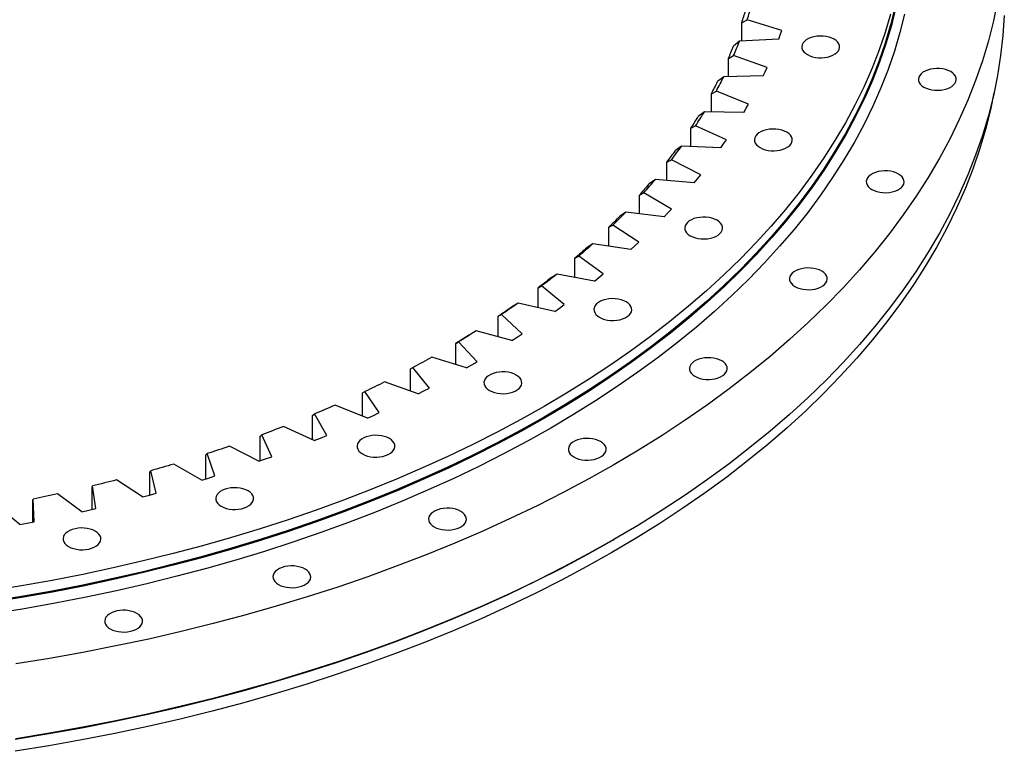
# Model space of a CAD drawing. Header units: millimetres. Extents: x -160 to 9962, y 30105 to 38222.
# Tile 10 of 11: x 6698 to 7374, y 33505 to 34008. Entities that reach past the tile are written whole.
import ezdxf

# ---------------------------------------------------------------- set-up
doc = ezdxf.new("R2010")
doc.units = ezdxf.units.MM
doc.header["$LTSCALE"] = 50

msp = doc.modelspace()

# ---------------------------------------------------------------- linework, layer by layer
at = {"color": 7, "linetype": 'Continuous', "lineweight": 25}
for p, q in [((7193.84, 34005.98), (7197.54, 34008.09)), ((7221.3, 34000.64), (7197.54, 34008.09)), ((7193.84, 33993.44), (7193.84, 34005.98)), ((7220.28, 33997.7), (7221.3, 34000.64)), ((7192.26, 33993.35), (7188.08, 33989.87)), ((7219.2, 33994.76), (7192.26, 33993.35)), ((7219.2, 33994.76), (7220.28, 33997.7)), ((7184.6, 33981.4), (7188.17, 33983.39)), ((7184.6, 33968.91), (7184.6, 33981.4)), ((7211.15, 33975.15), (7188.17, 33983.39)), ((7209.83, 33972.25), (7211.15, 33975.15)), ((7181.43, 33968.85), (7177.23, 33965.51)), ((7208.46, 33969.36), (7181.43, 33968.85)), ((7208.46, 33969.36), (7209.83, 33972.25)), ((7172.9, 33957.18), (7176.34, 33959.04)), ((7198.44, 33950.05), (7176.34, 33959.04)), ((7172.9, 33944.69), (7172.9, 33957.18)), ((7195.18, 33944.36), (7196.84, 33947.2)), ((7196.84, 33947.2), (7198.44, 33950.05)), ((7168.14, 33944.76), (7163.94, 33941.56)), ((7195.18, 33944.36), (7168.14, 33944.76)), ((7158.79, 33933.38), (7162.07, 33935.14)), ((7158.79, 33920.84), (7158.79, 33933.38)), ((7183.23, 33925.41), (7162.07, 33935.14)), ((7181.34, 33922.62), (7183.23, 33925.41)), ((7152.45, 33921.15), (7148.26, 33918.09)), ((7179.4, 33919.84), (7152.45, 33921.15)), ((7179.4, 33919.84), (7181.34, 33922.62)), ((7142.29, 33910.1), (7145.42, 33911.75)), ((7165.57, 33901.33), (7145.42, 33911.75)), ((7142.29, 33897.46), (7142.29, 33910.1)), ((7134.41, 33898.11), (7130.25, 33895.19)), ((7161.18, 33895.9), (7134.41, 33898.11)), ((7161.18, 33895.9), (7163.4, 33898.61)), ((7163.4, 33898.61), (7165.57, 33901.33)), ((7123.48, 33887.41), (7126.45, 33888.96)), ((7123.48, 33874.61), (7123.48, 33887.41)), ((7145.51, 33877.88), (7126.45, 33888.96)), ((7143.07, 33875.24), (7145.51, 33877.88)), ((7114.07, 33875.71), (7109.95, 33872.93)), ((7140.58, 33872.61), (7114.07, 33875.71)), ((7140.58, 33872.61), (7143.07, 33875.24)), ((7102.42, 33865.4), (7105.2, 33866.84)), ((7102.42, 33852.37), (7102.42, 33865.4)), ((7123.12, 33855.15), (7105.2, 33866.84)), ((7091.52, 33854.04), (7087.46, 33851.39)), ((7117.66, 33850.04), (7091.52, 33854.04)), ((7117.66, 33850.04), (7120.42, 33852.59)), ((7120.42, 33852.59), (7123.12, 33855.15)), ((7079.18, 33844.12), (7081.77, 33845.48)), ((7079.18, 33830.82), (7079.18, 33844.12)), ((7098.48, 33833.2), (7081.77, 33845.48)), ((7066.82, 33833.15), (7062.83, 33830.64)), ((7092.52, 33828.29), (7066.82, 33833.15)), ((7092.52, 33828.29), (7095.52, 33830.74)), ((7095.52, 33830.74), (7098.48, 33833.2)), ((7053.83, 33823.67), (7056.23, 33824.94)), ((7053.83, 33810.01), (7053.83, 33823.67)), ((7071.67, 33812.12), (7056.23, 33824.94)), ((7040.06, 33813.14), (7036.15, 33810.76)), ((7065.23, 33807.42), (7040.06, 33813.14)), ((7068.47, 33809.76), (7071.67, 33812.12)), ((7026.46, 33804.09), (7028.66, 33805.29)), ((7026.46, 33790.01), (7026.46, 33804.09)), ((7042.78, 33791.98), (7028.66, 33805.29)), ((7065.23, 33807.42), (7068.47, 33809.76)), ((7011.33, 33794.05), (7007.51, 33791.8)), ((7035.88, 33787.5), (7011.33, 33794.05)), ((7039.35, 33789.73), (7042.78, 33791.98)), ((6997.17, 33785.47), (6999.16, 33786.6)), ((6997.17, 33770.88), (6997.17, 33785.47)), ((7011.91, 33772.84), (6999.16, 33786.6)), ((7035.88, 33787.5), (7039.35, 33789.73)), ((7004.57, 33768.6), (6980.72, 33775.96)), ((7004.57, 33768.6), (7008.26, 33770.7)), ((7008.26, 33770.7), (7011.91, 33772.84)), ((6966.06, 33767.87), (6967.82, 33768.93)), ((6966.06, 33752.67), (6966.06, 33767.87)), ((6979.17, 33754.76), (6967.82, 33768.93)), ((6971.41, 33750.78), (6948.35, 33758.93)), ((6933.22, 33751.34), (6934.76, 33752.35)), ((6933.22, 33735.42), (6933.22, 33751.34)), ((6944.66, 33737.82), (6934.76, 33752.35)), ((6971.41, 33750.78), (6975.31, 33752.76)), ((6975.31, 33752.76), (6979.17, 33754.76)), ((6936.51, 33734.1), (6914.31, 33743.01)), ((6898.77, 33735.94), (6900.08, 33736.9)), ((6898.77, 33719.18), (6898.77, 33735.94)), ((6908.51, 33722.06), (6900.08, 33736.9)), ((6936.51, 33734.1), (6940.61, 33735.95)), ((6940.61, 33735.95), (6944.66, 33737.82)), ((6862.83, 33721.72), (6863.91, 33722.64)), ((6870.82, 33707.55), (6863.91, 33722.64)), ((6900, 33718.62), (6878.73, 33728.27)), ((6862.83, 33704.7), (6862.83, 33721.72)), ((6900, 33718.62), (6904.27, 33720.33)), ((6904.27, 33720.33), (6908.51, 33722.06)), ((6825.52, 33708.73), (6826.36, 33709.62)), ((6825.52, 33692.37), (6825.52, 33708.73)), ((6831.74, 33694.32), (6826.36, 33709.62)), ((6861.98, 33704.4), (6841.72, 33714.74)), ((6822.6, 33691.47), (6803.42, 33702.48)), ((6861.98, 33704.4), (6866.42, 33705.96)), ((6866.42, 33705.96), (6870.82, 33707.55)), ((6786.97, 33697.02), (6787.56, 33697.88)), ((6786.97, 33681.22), (6786.97, 33697.02)), ((6791.4, 33682.43), (6787.56, 33697.88)), ((6781.98, 33679.89), (6763.94, 33691.52)), ((6822.6, 33691.47), (6827.19, 33692.88)), ((6827.19, 33692.88), (6831.74, 33694.32)), ((6740.27, 33669.69), (6723.42, 33681.91)), ((6747.3, 33686.62), (6747.65, 33687.47)), ((6747.3, 33671.3), (6747.3, 33686.62)), ((6749.92, 33671.91), (6747.65, 33687.47)), ((6786.7, 33681.14), (6791.4, 33682.43)), ((6706.65, 33677.57), (6706.76, 33678.41)), ((6706.65, 33662.64), (6706.65, 33677.57)), ((6707.46, 33662.8), (6706.76, 33678.41)), ((6781.98, 33679.89), (6786.7, 33681.14)), ((6697.6, 33660.91), (6682.01, 33673.67)), ((6740.27, 33669.69), (6745.11, 33670.79)), ((6745.11, 33670.79), (6749.92, 33671.91)), ((6697.6, 33660.91), (6702.54, 33661.84)), ((6702.54, 33661.84), (6707.46, 33662.8)), ((7104.68, 33649.84), (7106.09, 33650.66))]:
    msp.add_line(p, q, dxfattribs=at)
at = {"color": 7, "linetype": 'Continuous', "lineweight": 25, "flags": 128}
for points in [[(7369.54, 34021.03), (7366.72, 34007.27), (7363.28, 33993.55), (7359.21, 33979.89), (7354.53, 33966.3), (7349.23, 33952.78), (7343.32, 33939.35), (7336.81, 33926.01), (7329.69, 33912.78), (7321.97, 33899.66), (7313.66, 33886.65), (7304.77, 33873.78), (7295.29, 33861.05), (7285.24, 33848.46), (7274.62, 33836.03), (7263.44, 33823.77), (7251.71, 33811.68), (7239.44, 33799.77), (7226.63, 33788.05), (7213.29, 33776.52), (7199.44, 33765.21), (7185.07, 33754.1), (7170.21, 33743.22), (7154.86, 33732.56), (7139.03, 33722.14), (7122.74, 33711.97), (7105.98, 33702.04), (7088.79, 33692.37), (7071.16, 33682.96), (7053.11, 33673.83), (7034.65, 33664.96), (7015.8, 33656.38), (6996.57, 33648.09), (6976.96, 33640.09), (6957, 33632.39), (6936.7, 33625), (6916.07, 33617.91), (6895.12, 33611.14), (6873.88, 33604.69), (6852.35, 33598.56), (6830.55, 33592.76), (6808.49, 33587.29), (6786.19, 33582.15), (6763.67, 33577.36), (6740.94, 33572.9), (6718.01, 33568.79), (6694.9, 33565.03)], [(7299.3, 34017.29), (7296.11, 34004.59), (7292.35, 33991.95), (7288.01, 33979.36), (7283.11, 33966.85), (7277.64, 33954.41), (7271.61, 33942.06), (7265.01, 33929.81), (7257.87, 33917.66), (7250.18, 33905.62), (7241.94, 33893.7), (7233.17, 33881.91), (7223.86, 33870.26), (7214.03, 33858.76), (7203.68, 33847.4), (7192.82, 33836.2), (7181.46, 33825.18), (7169.6, 33814.33), (7157.25, 33803.66), (7144.42, 33793.18), (7131.12, 33782.9), (7117.36, 33772.82), (7103.15, 33762.96), (7088.5, 33753.31), (7073.41, 33743.89), (7057.9, 33734.7), (7041.98, 33725.75), (7025.66, 33717.04), (7008.95, 33708.58), (6991.86, 33700.37), (6974.41, 33692.43), (6956.6, 33684.75), (6938.45, 33677.35), (6919.97, 33670.22), (6901.17, 33663.37), (6882.07, 33656.81), (6862.68, 33650.54), (6843.01, 33644.57), (6823.07, 33638.89), (6802.89, 33633.52), (6782.47, 33628.45), (6761.82, 33623.7), (6740.97, 33619.26), (6719.92, 33615.13), (6698.7, 33611.33), (6677.3, 33607.85)], [(7299.8, 34016.84), (7296.61, 34004.14), (7292.84, 33991.49), (7288.5, 33978.89), (7283.6, 33966.37), (7278.12, 33953.93), (7272.08, 33941.57), (7265.49, 33929.31), (7258.34, 33917.15), (7250.64, 33905.11), (7242.4, 33893.19), (7233.62, 33881.39), (7224.31, 33869.73), (7214.48, 33858.22), (7204.12, 33846.85), (7193.26, 33835.65), (7181.89, 33824.62), (7170.02, 33813.76), (7157.66, 33803.09), (7144.83, 33792.6), (7131.52, 33782.32), (7117.75, 33772.23), (7103.53, 33762.36), (7088.87, 33752.71), (7073.77, 33743.28), (7058.25, 33734.09), (7042.32, 33725.13), (7025.99, 33716.41), (7009.27, 33707.95), (6992.18, 33699.74), (6974.71, 33691.79), (6956.89, 33684.11), (6938.73, 33676.7), (6920.24, 33669.57), (6901.43, 33662.72), (6882.32, 33656.15), (6862.91, 33649.88), (6843.23, 33643.9), (6823.29, 33638.22), (6803.09, 33632.85), (6782.66, 33627.78), (6762, 33623.02), (6741.14, 33618.58), (6720.08, 33614.45), (6698.84, 33610.64), (6677.43, 33607.16)], [(7296.11, 34011.94), (7292.35, 33999.3), (7288.01, 33986.71), (7283.11, 33974.2), (7277.64, 33961.76), (7271.61, 33949.41), (7265.01, 33937.16), (7257.87, 33925.01), (7250.18, 33912.97), (7241.94, 33901.05), (7233.17, 33889.26), (7223.86, 33877.61), (7214.03, 33866.1), (7203.68, 33854.75), (7192.82, 33843.55), (7181.46, 33832.53), (7169.6, 33821.68), (7157.25, 33811.01), (7144.42, 33800.53), (7131.12, 33790.25), (7117.36, 33780.17), (7103.15, 33770.31), (7088.5, 33760.66), (7073.41, 33751.24), (7057.9, 33742.05), (7041.98, 33733.09), (7025.66, 33724.38), (7008.95, 33715.92), (6991.86, 33707.72), (6974.41, 33699.78), (6956.6, 33692.1), (6938.45, 33684.69), (6919.97, 33677.57), (6901.17, 33670.72), (6882.07, 33664.16), (6862.68, 33657.89), (6843.01, 33651.91), (6823.07, 33646.24), (6802.89, 33640.87), (6782.47, 33635.8), (6761.82, 33631.05), (6740.97, 33626.61), (6719.92, 33622.48), (6698.7, 33618.68), (6677.3, 33615.2)], [(7305.75, 34011.98), (7302.53, 33999.19), (7298.74, 33986.45), (7294.37, 33973.76), (7289.43, 33961.15), (7283.92, 33948.62), (7277.84, 33936.18), (7271.2, 33923.83), (7264, 33911.59), (7256.25, 33899.46), (7247.95, 33887.45), (7239.11, 33875.57), (7229.73, 33863.83), (7219.82, 33852.23), (7209.4, 33840.79), (7198.45, 33829.51), (7187, 33818.4), (7175.05, 33807.47), (7162.61, 33796.72), (7149.68, 33786.16), (7136.28, 33775.8), (7122.42, 33765.64), (7108.09, 33755.7), (7093.33, 33745.98), (7078.13, 33736.49), (7062.5, 33727.23), (7046.45, 33718.21), (7030.01, 33709.43), (7013.17, 33700.9), (6995.95, 33692.64), (6978.36, 33684.63), (6960.42, 33676.9), (6942.13, 33669.44), (6923.51, 33662.25), (6904.57, 33655.35), (6885.32, 33648.74), (6865.78, 33642.42), (6845.96, 33636.4), (6825.87, 33630.69), (6805.53, 33625.27), (6784.95, 33620.17), (6764.15, 33615.38), (6743.14, 33610.9), (6721.93, 33606.75), (6700.54, 33602.91), (6678.99, 33599.4)], [(7374.25, 34011.06), (7373.31, 33997.22), (7371.74, 33983.39), (7369.54, 33969.59), (7366.72, 33955.83), (7363.28, 33942.11), (7359.21, 33928.45), (7354.53, 33914.86), (7349.23, 33901.34), (7343.32, 33887.91), (7336.81, 33874.57), (7329.69, 33861.34), (7321.97, 33848.21), (7313.66, 33835.21), (7304.77, 33822.34), (7295.29, 33809.61), (7285.24, 33797.02), (7274.62, 33784.59), (7263.44, 33772.33), (7251.71, 33760.24), (7239.44, 33748.33), (7226.63, 33736.61), (7213.29, 33725.08), (7199.44, 33713.76), (7185.07, 33702.66), (7170.21, 33691.78), (7154.86, 33681.12), (7139.03, 33670.7), (7122.74, 33660.53), (7105.98, 33650.6), (7088.79, 33640.93), (7071.16, 33631.52), (7053.11, 33622.38), (7034.65, 33613.52), (7015.8, 33604.94), (6996.57, 33596.65), (6976.96, 33588.65), (6957, 33580.95), (6936.7, 33573.56), (6916.07, 33566.47), (6895.12, 33559.7), (6873.88, 33553.25), (6852.35, 33547.12), (6830.55, 33541.32), (6808.49, 33535.85), (6786.19, 33530.71), (6763.67, 33525.91), (6740.94, 33521.46), (6718.01, 33517.35), (6694.9, 33513.59)], [(7238.89, 33984.03), (7240.53, 33983.23), (7242.37, 33982.6), (7244.37, 33982.15), (7246.47, 33981.89), (7248.62, 33981.84), (7250.75, 33981.99), (7252.8, 33982.35), (7254.73, 33982.89), (7256.48, 33983.61), (7258, 33984.49), (7259.25, 33985.5), (7260.19, 33986.61), (7260.8, 33987.8), (7261.07, 33989.03), (7260.98, 33990.27), (7260.54, 33991.48), (7259.76, 33992.64), (7258.66, 33993.7), (7257.27, 33994.65), (7255.63, 33995.45), (7253.79, 33996.08), (7251.79, 33996.53), (7249.69, 33996.79), (7247.54, 33996.84), (7245.41, 33996.68), (7243.35, 33996.33), (7241.42, 33995.79), (7239.68, 33995.07), (7238.16, 33994.19), (7236.91, 33993.18), (7235.97, 33992.07), (7235.36, 33990.88), (7235.09, 33989.65), (7235.18, 33988.41), (7235.62, 33987.2), (7236.4, 33986.04), (7237.5, 33984.98), (7238.89, 33984.03)], [(7319.01, 33961.72), (7320.65, 33960.92), (7322.5, 33960.29), (7324.5, 33959.84), (7326.6, 33959.58), (7328.74, 33959.53), (7330.87, 33959.68), (7332.93, 33960.04), (7334.86, 33960.58), (7336.61, 33961.3), (7338.13, 33962.18), (7339.37, 33963.19), (7340.32, 33964.3), (7340.93, 33965.49), (7341.19, 33966.72), (7341.11, 33967.96), (7340.66, 33969.17), (7339.88, 33970.32), (7338.79, 33971.39), (7337.4, 33972.34), (7335.76, 33973.14), (7333.91, 33973.77), (7331.91, 33974.22), (7329.81, 33974.48), (7327.67, 33974.53), (7325.54, 33974.37), (7323.48, 33974.02), (7321.55, 33973.48), (7319.8, 33972.76), (7318.29, 33971.88), (7317.04, 33970.87), (7316.09, 33969.76), (7315.48, 33968.57), (7315.22, 33967.34), (7315.31, 33966.1), (7315.75, 33964.89), (7316.53, 33963.73), (7317.63, 33962.67), (7319.01, 33961.72)], [(7367.15, 33957.71), (7364.74, 33946.18), (7361.3, 33932.49), (7357.25, 33918.86), (7352.57, 33905.3), (7347.29, 33891.81), (7341.39, 33878.41), (7334.89, 33865.1), (7327.78, 33851.9), (7320.08, 33838.8), (7311.79, 33825.83), (7302.92, 33812.98), (7293.46, 33800.28), (7283.43, 33787.72), (7272.84, 33775.32), (7261.69, 33763.08), (7249.98, 33751.01), (7237.73, 33739.13), (7224.95, 33727.44), (7211.64, 33715.94), (7197.82, 33704.64), (7183.49, 33693.56), (7168.66, 33682.71), (7153.34, 33672.07), (7137.55, 33661.68), (7121.29, 33651.52), (7104.57, 33641.62), (7087.41, 33631.97), (7069.82, 33622.58), (7051.81, 33613.46), (7033.4, 33604.62), (7014.58, 33596.06), (6995.39, 33587.79), (6975.83, 33579.81), (6955.91, 33572.12), (6935.65, 33564.74), (6915.07, 33557.67), (6894.17, 33550.92), (6872.97, 33544.48), (6851.49, 33538.36), (6829.73, 33532.57), (6807.72, 33527.11), (6785.47, 33521.99), (6763, 33517.2), (6740.32, 33512.76), (6717.44, 33508.66), (6694.39, 33504.9)], [(7206.37, 33920.1), (7208.01, 33919.3), (7209.85, 33918.66), (7211.85, 33918.21), (7213.95, 33917.96), (7216.1, 33917.91), (7218.23, 33918.06), (7220.29, 33918.41), (7222.21, 33918.96), (7223.96, 33919.68), (7225.48, 33920.55), (7226.73, 33921.56), (7227.67, 33922.68), (7228.28, 33923.86), (7228.55, 33925.09), (7228.46, 33926.33), (7228.02, 33927.55), (7227.24, 33928.7), (7226.14, 33929.76), (7224.75, 33930.71), (7223.11, 33931.51), (7221.27, 33932.15), (7219.27, 33932.6), (7217.17, 33932.85), (7215.02, 33932.9), (7212.89, 33932.75), (7210.83, 33932.4), (7208.91, 33931.85), (7207.16, 33931.13), (7205.64, 33930.25), (7204.39, 33929.25), (7203.45, 33928.13), (7202.84, 33926.94), (7202.57, 33925.71), (7202.66, 33924.48), (7203.1, 33923.26), (7203.88, 33922.11), (7204.98, 33921.04), (7206.37, 33920.1)], [(7283.2, 33891.31), (7284.84, 33890.51), (7286.68, 33889.87), (7288.68, 33889.42), (7290.78, 33889.17), (7292.93, 33889.11), (7295.06, 33889.27), (7297.12, 33889.62), (7299.04, 33890.17), (7300.79, 33890.89), (7302.31, 33891.76), (7303.56, 33892.77), (7304.5, 33893.88), (7305.11, 33895.07), (7305.38, 33896.3), (7305.29, 33897.54), (7304.85, 33898.75), (7304.07, 33899.91), (7302.97, 33900.97), (7301.58, 33901.92), (7299.94, 33902.72), (7298.1, 33903.35), (7296.1, 33903.81), (7294, 33904.06), (7291.85, 33904.11), (7289.72, 33903.96), (7287.66, 33903.6), (7285.74, 33903.06), (7283.99, 33902.34), (7282.47, 33901.46), (7281.22, 33900.45), (7280.28, 33899.34), (7279.67, 33898.15), (7279.4, 33896.92), (7279.49, 33895.68), (7279.93, 33894.47), (7280.71, 33893.32), (7281.81, 33892.25), (7283.2, 33891.31)], [(7158.42, 33859.48), (7160.06, 33858.68), (7161.9, 33858.05), (7163.9, 33857.6), (7166, 33857.34), (7168.15, 33857.29), (7170.28, 33857.45), (7172.34, 33857.8), (7174.26, 33858.34), (7176.01, 33859.06), (7177.53, 33859.94), (7178.78, 33860.95), (7179.72, 33862.06), (7180.33, 33863.25), (7180.6, 33864.48), (7180.51, 33865.72), (7180.07, 33866.93), (7179.29, 33868.09), (7178.19, 33869.15), (7176.8, 33870.1), (7175.16, 33870.9), (7173.32, 33871.53), (7171.32, 33871.98), (7169.22, 33872.24), (7167.07, 33872.29), (7164.94, 33872.14), (7162.88, 33871.78), (7160.96, 33871.24), (7159.21, 33870.52), (7157.69, 33869.64), (7156.44, 33868.63), (7155.5, 33867.52), (7154.89, 33866.33), (7154.62, 33865.1), (7154.71, 33863.86), (7155.15, 33862.65), (7155.93, 33861.49), (7157.03, 33860.43), (7158.42, 33859.48)], [(7087.46, 33851.39), (7086.43, 33850.48), (7085.41, 33849.56), (7084.38, 33848.65), (7083.35, 33847.74), (7082.31, 33846.84), (7081.27, 33845.93), (7080.23, 33845.03), (7079.18, 33844.12)], [(7091.52, 33854.04), (7090.32, 33852.96), (7089.12, 33851.89), (7087.91, 33850.81), (7086.69, 33849.74), (7085.47, 33848.67), (7084.24, 33847.61), (7083.01, 33846.54), (7081.77, 33845.48)], [(7230.39, 33824.55), (7232.03, 33823.75), (7233.87, 33823.11), (7235.87, 33822.66), (7237.97, 33822.41), (7240.12, 33822.36), (7242.25, 33822.51), (7244.31, 33822.86), (7246.23, 33823.41), (7247.98, 33824.13), (7249.5, 33825.01), (7250.75, 33826.01), (7251.69, 33827.13), (7252.3, 33828.32), (7252.57, 33829.55), (7252.48, 33830.78), (7252.04, 33832), (7251.26, 33833.15), (7250.16, 33834.22), (7248.77, 33835.16), (7247.13, 33835.96), (7245.29, 33836.6), (7243.29, 33837.05), (7241.19, 33837.3), (7239.04, 33837.35), (7236.91, 33837.2), (7234.85, 33836.85), (7232.92, 33836.3), (7231.18, 33835.58), (7229.66, 33834.71), (7228.41, 33833.7), (7227.47, 33832.58), (7226.86, 33831.4), (7226.59, 33830.17), (7226.68, 33828.93), (7227.12, 33827.71), (7227.9, 33826.56), (7229, 33825.5), (7230.39, 33824.55)], [(7062.83, 33830.64), (7061.71, 33829.77), (7060.6, 33828.89), (7059.48, 33828.01), (7058.36, 33827.14), (7057.23, 33826.27), (7056.1, 33825.4), (7054.97, 33824.53), (7053.83, 33823.67)], [(7066.82, 33833.15), (7065.51, 33832.12), (7064.2, 33831.09), (7062.89, 33830.06), (7061.57, 33829.03), (7060.24, 33828), (7058.91, 33826.98), (7057.57, 33825.96), (7056.23, 33824.94)], [(7036.15, 33810.76), (7034.95, 33809.92), (7033.75, 33809.08), (7032.54, 33808.25), (7031.33, 33807.41), (7030.12, 33806.58), (7028.91, 33805.75), (7027.69, 33804.92), (7026.46, 33804.09)], [(7040.06, 33813.14), (7038.65, 33812.15), (7037.24, 33811.16), (7035.82, 33810.18), (7034.4, 33809.19), (7032.97, 33808.21), (7031.54, 33807.24), (7030.1, 33806.26), (7028.66, 33805.29)], [(7096.01, 33803.43), (7097.65, 33802.63), (7099.5, 33801.99), (7101.5, 33801.54), (7103.6, 33801.29), (7105.74, 33801.24), (7107.87, 33801.39), (7109.93, 33801.74), (7111.86, 33802.29), (7113.61, 33803.01), (7115.13, 33803.88), (7116.37, 33804.89), (7117.32, 33806.01), (7117.93, 33807.19), (7118.19, 33808.42), (7118.11, 33809.66), (7117.66, 33810.88), (7116.88, 33812.03), (7115.79, 33813.1), (7114.4, 33814.04), (7112.76, 33814.84), (7110.91, 33815.48), (7108.91, 33815.93), (7106.81, 33816.18), (7104.67, 33816.23), (7102.54, 33816.08), (7100.48, 33815.73), (7098.55, 33815.18), (7096.8, 33814.46), (7095.29, 33813.58), (7094.04, 33812.58), (7093.09, 33811.46), (7092.48, 33810.27), (7092.22, 33809.04), (7092.31, 33807.81), (7092.75, 33806.59), (7093.53, 33805.44), (7094.63, 33804.37), (7096.01, 33803.43)], [(7007.51, 33791.8), (7006.23, 33791), (7004.95, 33790.21), (7003.66, 33789.42), (7002.37, 33788.62), (7001.08, 33787.83), (6999.78, 33787.05), (6998.48, 33786.26), (6997.17, 33785.47)], [(7011.33, 33794.05), (7009.82, 33793.11), (7008.31, 33792.17), (7006.8, 33791.24), (7005.28, 33790.3), (7003.76, 33789.38), (7002.23, 33788.45), (7000.69, 33787.52), (6999.16, 33786.6)], [(6980.72, 33775.96), (6979.13, 33775.07), (6977.52, 33774.19), (6975.92, 33773.3), (6974.31, 33772.42), (6972.69, 33771.55), (6971.07, 33770.67), (6969.45, 33769.8), (6967.82, 33768.93)], [(7161.66, 33762.81), (7163.3, 33762.01), (7165.14, 33761.38), (7167.14, 33760.93), (7169.24, 33760.67), (7171.39, 33760.62), (7173.52, 33760.77), (7175.58, 33761.13), (7177.5, 33761.67), (7179.25, 33762.39), (7180.77, 33763.27), (7182.02, 33764.28), (7182.96, 33765.39), (7183.57, 33766.58), (7183.84, 33767.81), (7183.75, 33769.05), (7183.31, 33770.26), (7182.53, 33771.41), (7181.43, 33772.48), (7180.04, 33773.42), (7178.4, 33774.23), (7176.56, 33774.86), (7174.56, 33775.31), (7172.46, 33775.56), (7170.31, 33775.62), (7168.18, 33775.46), (7166.12, 33775.11), (7164.2, 33774.56), (7162.45, 33773.84), (7160.93, 33772.97), (7159.68, 33771.96), (7158.74, 33770.85), (7158.13, 33769.66), (7157.86, 33768.43), (7157.95, 33767.19), (7158.39, 33765.98), (7159.17, 33764.82), (7160.27, 33763.76), (7161.66, 33762.81)], [(7020.42, 33753.07), (7022.06, 33752.27), (7023.91, 33751.63), (7025.91, 33751.18), (7028.01, 33750.93), (7030.15, 33750.88), (7032.28, 33751.03), (7034.34, 33751.38), (7036.27, 33751.93), (7038.02, 33752.65), (7039.54, 33753.53), (7040.78, 33754.53), (7041.73, 33755.65), (7042.34, 33756.84), (7042.61, 33758.07), (7042.52, 33759.3), (7042.08, 33760.52), (7041.3, 33761.67), (7040.2, 33762.74), (7038.81, 33763.68), (7037.17, 33764.48), (7035.33, 33765.12), (7033.33, 33765.57), (7031.22, 33765.82), (7029.08, 33765.87), (7026.95, 33765.72), (7024.89, 33765.37), (7022.96, 33764.82), (7021.22, 33764.1), (7019.7, 33763.23), (7018.45, 33762.22), (7017.51, 33761.1), (7016.89, 33759.92), (7016.63, 33758.69), (7016.72, 33757.45), (7017.16, 33756.23), (7017.94, 33755.08), (7019.04, 33754.01), (7020.42, 33753.07)], [(6948.35, 33758.93), (6946.66, 33758.1), (6944.98, 33757.27), (6943.28, 33756.44), (6941.59, 33755.61), (6939.89, 33754.79), (6938.18, 33753.97), (6936.47, 33753.16), (6934.76, 33752.35)], [(6914.31, 33743.01), (6912.55, 33742.24), (6910.78, 33741.47), (6909, 33740.7), (6907.23, 33739.93), (6905.45, 33739.17), (6903.66, 33738.41), (6901.87, 33737.65), (6900.08, 33736.9)], [(6878.73, 33728.27), (6876.89, 33727.55), (6875.05, 33726.84), (6873.2, 33726.13), (6871.35, 33725.43), (6869.49, 33724.73), (6867.64, 33724.03), (6865.77, 33723.33), (6863.91, 33722.64)], [(6933.19, 33709.43), (6934.83, 33708.63), (6936.67, 33708), (6938.67, 33707.55), (6940.78, 33707.29), (6942.92, 33707.24), (6945.05, 33707.39), (6947.11, 33707.75), (6949.04, 33708.29), (6950.79, 33709.01), (6952.3, 33709.89), (6953.55, 33710.9), (6954.49, 33712.01), (6955.11, 33713.2), (6955.37, 33714.43), (6955.28, 33715.67), (6954.84, 33716.88), (6954.06, 33718.04), (6952.96, 33719.1), (6951.58, 33720.05), (6949.94, 33720.85), (6948.09, 33721.48), (6946.09, 33721.93), (6943.99, 33722.19), (6941.85, 33722.24), (6939.72, 33722.08), (6937.66, 33721.73), (6935.73, 33721.19), (6933.98, 33720.47), (6932.46, 33719.59), (6931.22, 33718.58), (6930.27, 33717.47), (6929.66, 33716.28), (6929.39, 33715.05), (6929.48, 33713.81), (6929.92, 33712.6), (6930.7, 33711.44), (6931.8, 33710.38), (6933.19, 33709.43)], [(7078.41, 33707.35), (7080.05, 33706.55), (7081.89, 33705.91), (7083.89, 33705.46), (7085.99, 33705.21), (7088.14, 33705.16), (7090.27, 33705.31), (7092.33, 33705.66), (7094.25, 33706.21), (7096, 33706.93), (7097.52, 33707.8), (7098.77, 33708.81), (7099.71, 33709.93), (7100.32, 33711.11), (7100.59, 33712.34), (7100.5, 33713.58), (7100.06, 33714.8), (7099.28, 33715.95), (7098.18, 33717.02), (7096.79, 33717.96), (7095.15, 33718.76), (7093.31, 33719.4), (7091.31, 33719.85), (7089.21, 33720.1), (7087.06, 33720.15), (7084.93, 33720), (7082.87, 33719.65), (7080.95, 33719.1), (7079.2, 33718.38), (7077.68, 33717.5), (7076.43, 33716.5), (7075.49, 33715.38), (7074.88, 33714.19), (7074.61, 33712.96), (7074.7, 33711.73), (7075.14, 33710.51), (7075.92, 33709.36), (7077.02, 33708.29), (7078.41, 33707.35)], [(6841.72, 33714.74), (6839.81, 33714.09), (6837.9, 33713.44), (6835.99, 33712.79), (6834.07, 33712.15), (6832.15, 33711.51), (6830.22, 33710.88), (6828.29, 33710.25), (6826.36, 33709.62)], [(6803.42, 33702.48), (6801.44, 33701.89), (6799.47, 33701.31), (6797.49, 33700.73), (6795.51, 33700.15), (6793.53, 33699.58), (6791.54, 33699.01), (6789.56, 33698.44), (6787.56, 33697.88)], [(6763.94, 33691.52), (6761.91, 33691), (6759.88, 33690.49), (6757.85, 33689.97), (6755.82, 33689.47), (6753.78, 33688.96), (6751.74, 33688.46), (6749.7, 33687.96), (6747.65, 33687.47)], [(6723.42, 33681.91), (6721.35, 33681.46), (6719.27, 33681.01), (6717.19, 33680.57), (6715.11, 33680.13), (6713.02, 33679.69), (6710.94, 33679.26), (6708.85, 33678.83), (6706.76, 33678.41)], [(6836.09, 33673.41), (6837.73, 33672.61), (6839.57, 33671.97), (6841.57, 33671.52), (6843.67, 33671.27), (6845.82, 33671.22), (6847.95, 33671.37), (6850.01, 33671.72), (6851.93, 33672.27), (6853.68, 33672.99), (6855.2, 33673.86), (6856.45, 33674.87), (6857.39, 33675.99), (6858, 33677.17), (6858.27, 33678.4), (6858.18, 33679.64), (6857.74, 33680.86), (6856.96, 33682.01), (6855.86, 33683.07), (6854.47, 33684.02), (6852.83, 33684.82), (6850.99, 33685.46), (6848.99, 33685.91), (6846.89, 33686.16), (6844.74, 33686.21), (6842.61, 33686.06), (6840.55, 33685.71), (6838.63, 33685.16), (6836.88, 33684.44), (6835.36, 33683.56), (6834.11, 33682.56), (6833.17, 33681.44), (6832.56, 33680.25), (6832.29, 33679.02), (6832.38, 33677.79), (6832.82, 33676.57), (6833.6, 33675.42), (6834.7, 33674.35), (6836.09, 33673.41)], [(6982.33, 33659.29), (6983.97, 33658.49), (6985.81, 33657.85), (6987.81, 33657.4), (6989.92, 33657.15), (6992.06, 33657.1), (6994.19, 33657.25), (6996.25, 33657.6), (6998.18, 33658.15), (6999.93, 33658.87), (7001.44, 33659.74), (7002.69, 33660.75), (7003.63, 33661.87), (7004.25, 33663.06), (7004.51, 33664.29), (7004.42, 33665.52), (7003.98, 33666.74), (7003.2, 33667.89), (7002.1, 33668.96), (7000.72, 33669.9), (6999.08, 33670.7), (6997.23, 33671.34), (6995.23, 33671.79), (6993.13, 33672.04), (6990.99, 33672.09), (6988.86, 33671.94), (6986.8, 33671.59), (6984.87, 33671.04), (6983.12, 33670.32), (6981.6, 33669.45), (6980.36, 33668.44), (6979.41, 33667.32), (6978.8, 33666.14), (6978.54, 33664.91), (6978.62, 33663.67), (6979.06, 33662.45), (6979.84, 33661.3), (6980.94, 33660.23), (6982.33, 33659.29)], [(6731.09, 33645.73), (6732.73, 33644.93), (6734.57, 33644.29), (6736.57, 33643.84), (6738.68, 33643.59), (6740.82, 33643.53), (6742.95, 33643.69), (6745.01, 33644.04), (6746.94, 33644.59), (6748.69, 33645.31), (6750.2, 33646.18), (6751.45, 33647.19), (6752.39, 33648.3), (6753.01, 33649.49), (6753.27, 33650.72), (6753.18, 33651.96), (6752.74, 33653.17), (6751.96, 33654.33), (6750.86, 33655.39), (6749.48, 33656.34), (6747.84, 33657.14), (6745.99, 33657.78), (6743.99, 33658.23), (6741.89, 33658.48), (6739.75, 33658.53), (6737.62, 33658.38), (6735.56, 33658.02), (6733.63, 33657.48), (6731.88, 33656.76), (6730.36, 33655.88), (6729.12, 33654.87), (6728.17, 33653.76), (6727.56, 33652.57), (6727.3, 33651.34), (6727.38, 33650.1), (6727.82, 33648.89), (6728.6, 33647.74), (6729.7, 33646.67), (6731.09, 33645.73)], [(7104.68, 33649.84), (7104.57, 33649.78), (7087.41, 33640.13), (7069.82, 33630.75), (7051.81, 33621.63), (7033.4, 33612.79), (7014.58, 33604.23), (6995.39, 33595.95), (6975.83, 33587.97), (6955.91, 33580.29), (6935.65, 33572.91), (6915.07, 33565.84), (6894.17, 33559.08), (6872.97, 33552.64), (6851.49, 33546.53), (6829.73, 33540.74), (6807.72, 33535.28), (6785.47, 33530.15), (6763, 33525.37), (6740.32, 33520.92), (6717.44, 33516.82), (6694.39, 33513.07)], [(6875.39, 33619.61), (6877.02, 33618.81), (6878.87, 33618.18), (6880.87, 33617.73), (6882.97, 33617.47), (6885.12, 33617.42), (6887.25, 33617.57), (6889.3, 33617.93), (6891.23, 33618.47), (6892.98, 33619.19), (6894.5, 33620.07), (6895.75, 33621.08), (6896.69, 33622.19), (6897.3, 33623.38), (6897.57, 33624.61), (6897.48, 33625.85), (6897.04, 33627.06), (6896.26, 33628.21), (6895.16, 33629.28), (6893.77, 33630.23), (6892.13, 33631.03), (6890.29, 33631.66), (6888.29, 33632.11), (6886.19, 33632.37), (6884.04, 33632.42), (6881.91, 33632.26), (6879.85, 33631.91), (6877.92, 33631.37), (6876.18, 33630.65), (6874.66, 33629.77), (6873.41, 33628.76), (6872.47, 33627.65), (6871.86, 33626.46), (6871.59, 33625.23), (6871.68, 33623.99), (6872.12, 33622.78), (6872.9, 33621.62), (6874, 33620.56), (6875.39, 33619.61)], [(6759.75, 33589.13), (6761.39, 33588.32), (6763.23, 33587.69), (6765.23, 33587.24), (6767.33, 33586.98), (6769.48, 33586.93), (6771.61, 33587.09), (6773.67, 33587.44), (6775.59, 33587.98), (6777.34, 33588.71), (6778.86, 33589.58), (6780.11, 33590.59), (6781.05, 33591.7), (6781.66, 33592.89), (6781.93, 33594.12), (6781.84, 33595.36), (6781.4, 33596.57), (6780.62, 33597.73), (6779.52, 33598.79), (6778.13, 33599.74), (6776.49, 33600.54), (6774.65, 33601.17), (6772.65, 33601.62), (6770.55, 33601.88), (6768.4, 33601.93), (6766.27, 33601.78), (6764.21, 33601.42), (6762.29, 33600.88), (6760.54, 33600.16), (6759.02, 33599.28), (6757.77, 33598.27), (6756.83, 33597.16), (6756.22, 33595.97), (6755.95, 33594.74), (6756.04, 33593.5), (6756.48, 33592.29), (6757.26, 33591.14), (6758.36, 33590.07), (6759.75, 33589.13)]]:
    msp.add_lwpolyline(points, dxfattribs=at)
at = {"color": 7, "linetype": 'Continuous', "lineweight": 25}
for centre, radius, start, end in [((6934.52, 34089.87), 272.55, 342.07372, 343.9567), ((6937.07, 34093.16), 274.01, 341.91276, 344.11767), ((6920.09, 34099.27), 292.06, 336.62294, 338.73604), ((6917.64, 34095.95), 290.5, 336.77721, 338.58178), ((6898.95, 34109.12), 315.39, 331.58504, 333.59262), ((6896.61, 34105.75), 313.71, 331.7316, 333.44605), ((6871.93, 34119.95), 342.19, 326.96028, 328.57823), ((6874.14, 34123.4), 344.02, 326.82197, 328.71654), ((6846.22, 34142.64), 377.93, 322.34264, 324.12211), ((6844.16, 34139.09), 375.92, 322.47255, 323.9922), ((6815.83, 34167.22), 417.02, 318.14471, 319.81117), ((6813.94, 34163.54), 414.8, 318.26638, 319.68951), ((6781.92, 34193.47), 458.64, 314.33143, 315.66236), ((6783.65, 34197.31), 461.09, 314.21765, 315.77614)]:
    msp.add_arc(centre, radius, start, end, dxfattribs=at)

doc.saveas('drawing.dxf')
